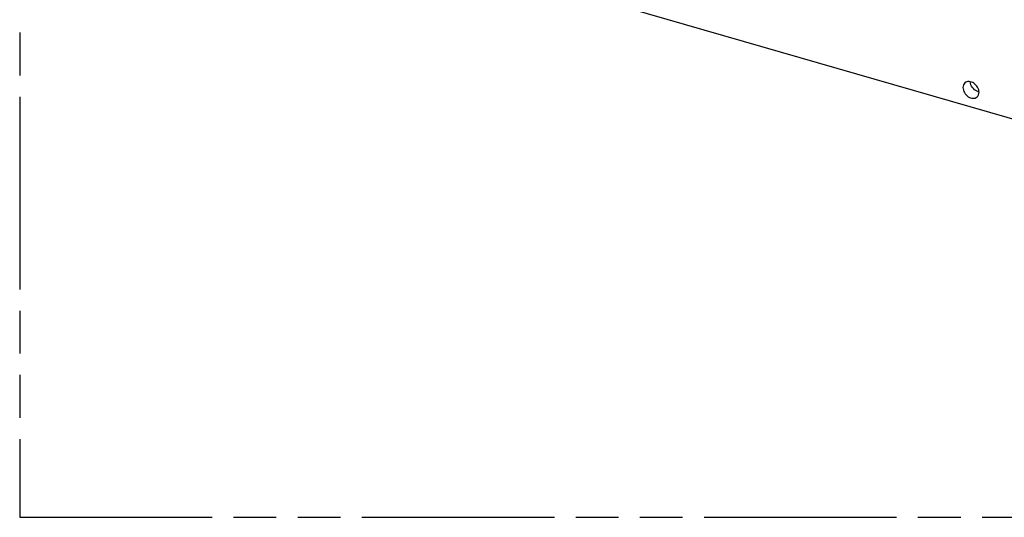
# Model space of a CAD drawing. Header units: millimetres. Extents: x 0 to 210, y 0 to 297.
# Tile 17 of 28: x 50 to 95, y 208 to 230. Entities that reach past the tile are written whole.
import ezdxf

# ---------------------------------------------------------------- set-up
doc = ezdxf.new("R2010")
doc.units = ezdxf.units.MM
doc.header["$LTSCALE"] = 19.36
doc.linetypes.add('PHANTOM', pattern=[0.8, 0.45, -0.05, 0.1, -0.05, 0.1, -0.05])
doc.layers.get('0').update_dxf_attribs({"linetype": 'CONTINUOUS'})
doc.layers.add('DEFAULT_3', color=7, linetype='PHANTOM')

msp = doc.modelspace()

# ---------------------------------------------------------------- linework, layer by layer
at = {"color": 7, "linetype": 'Continuous'}
msp.add_line((137.1484, 213.54385), (59.89893, 235.84385), dxfattribs=at)
for centre, radius, start, end in [((93.63863, 227.34852), 0.43017, 247.382356, 254.044099), ((93.62854, 227.31418), 0.39438, 254.082613, 258.725527)]:
    msp.add_arc(centre, radius, start, end, dxfattribs=at)
for points, knots in [([(92.914, 227.33076), (92.88549, 227.30606), (92.83848, 227.23898), (92.82522, 227.15915), (92.82522, 227.11827)], [0, 0, 0, 0, 0.47995595, 1, 1, 1, 1]), ([(93.55268, 226.90827), (93.55268, 226.98673), (93.50076, 227.14913), (93.35771, 227.30134), (93.21296, 227.37484), (93.10235, 227.39732), (92.99784, 227.38476), (92.9382, 227.35173), (92.914, 227.33076)], [0, 0, 0, 0, 0.25693793, 0.5308013, 0.66202427, 0.78361988, 0.89511915, 1, 1, 1, 1]), ([(93.4732, 226.95144), (93.38618, 226.98759), (93.23539, 227.11121), (93.16058, 227.29327), (93.15574, 227.38445)], [0, 0, 0, 0, 0.50789103, 1, 1, 1, 1]), ([(92.82522, 227.11827), (92.82522, 227.03982), (92.87714, 226.87742), (93.02019, 226.72521), (93.16493, 226.65171), (93.27555, 226.62923), (93.38006, 226.64179), (93.43969, 226.67482), (93.4639, 226.69579)], [0, 0, 0, 0, 0.25693793, 0.5308013, 0.66202427, 0.78361988, 0.89511915, 1, 1, 1, 1]), ([(93.4639, 226.69579), (93.49241, 226.72049), (93.53942, 226.78757), (93.55268, 226.8674), (93.55268, 226.90827)], [0, 0, 0, 0, 0.47995595, 1, 1, 1, 1])]:
    msp.add_open_spline(points, degree=3, knots=knots, dxfattribs=at)
at = {"layer": 'DEFAULT_3', "color": 91, "linetype": 'PHANTOM', "true_color": 0x80ff80}
for p, q in [((50.12864, 257.68), (50.12864, 207.68)), ((50.12864, 207.68), (150.12864, 207.68))]:
    msp.add_line(p, q, dxfattribs=at)

doc.saveas('drawing.dxf')
